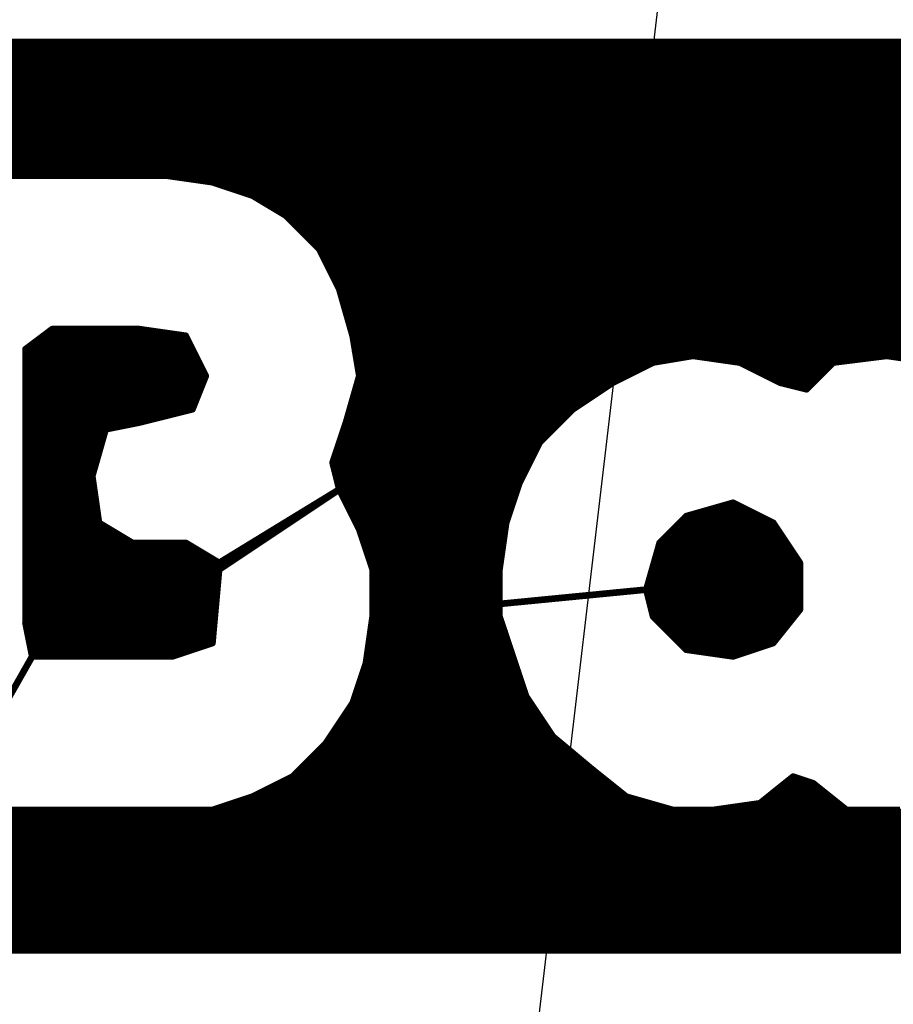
# Model space of a CAD drawing. Extents: x -35 to 35, y -57 to 81.
# Tile 77 of 153: x 16.32 to 17.63, y 16.89 to 18.37. Entities that reach past the tile are written whole.
import ezdxf

# ---------------------------------------------------------------- set-up
doc = ezdxf.new("R2010")
doc.units = 0
doc.layers.add('19', color=53, linetype='CONTINUOUS')
doc.layers.add('21', color=7, linetype='CONTINUOUS')

msp = doc.modelspace()

# ---------------------------------------------------------------- linework, layer by layer
at = {"layer": '19'}
msp.add_line((16.903, 15.24), (20.985, 49.786), dxfattribs=at)
at = {"layer": '21', "const_width": 0.01}
for points in [[(15.956, 18.32), (19.658, 18.32)], [(16.019, 18.33), (19.588, 18.33)], [(19.567, 18.333), (16.047, 18.333)], [(15.886, 18.31), (19.716, 18.31)], [(15.831, 18.3), (19.746, 18.3)], [(15.791, 18.28), (19.7973, 18.28)], [(15.811, 18.29), (19.774, 18.29)], [(15.771, 18.27), (19.8207, 18.27)], [(15.731, 18.25), (19.863, 18.25)], [(15.751, 18.26), (19.843, 18.26)], [(15.711, 18.24), (19.883, 18.24)], [(15.671, 18.22), (19.9133, 18.22)], [(15.691, 18.23), (19.9008, 18.23)], [(15.6532, 18.21), (19.9258, 18.21)], [(15.6283, 18.19), (19.9507, 18.19)], [(15.6408, 18.2), (19.9383, 18.2)], [(15.6158, 18.18), (19.9633, 18.18)], [(15.594, 18.16), (19.9883, 18.16)], [(15.604, 18.17), (19.9758, 18.17)], [(15.584, 18.15), (20, 18.15)], [(15.574, 18.14), (20.01, 18.14)], [(16.187, 18.133), (16.537, 18.133)], [(16.537, 18.133), (16.607, 18.123)], [(16.558, 18.13), (20.02, 18.13)], [(16.607, 18.123), (16.667, 18.103)], [(16.616, 18.12), (20.03, 18.12)], [(16.646, 18.11), (20.04, 18.11)], [(16.667, 18.103), (16.717, 18.073)], [(16.672, 18.1), (20.0494, 18.1)], [(16.6887, 18.09), (20.0574, 18.09)], [(16.7053, 18.08), (20.0654, 18.08)], [(16.717, 18.073), (16.767, 18.023)], [(16.72, 18.07), (20.0734, 18.07)], [(16.73, 18.06), (20.0814, 18.06)], [(16.74, 18.05), (20.089, 18.05)], [(16.75, 18.04), (20.0957, 18.04)], [(16.76, 18.03), (20.1023, 18.03)], [(16.767, 18.023), (16.797, 17.963)], [(16.7685, 18.02), (20.109, 18.02)], [(16.7735, 18.01), (20.1157, 18.01)], [(16.7785, 18), (20.1223, 18)], [(16.7835, 17.99), (20.1285, 17.99)], [(16.7885, 17.98), (20.1335, 17.98)], [(16.7935, 17.97), (20.1385, 17.97)], [(16.797, 17.963), (16.817, 17.893)], [(16.7979, 17.96), (20.1435, 17.96)], [(16.8007, 17.95), (20.1485, 17.95)], [(16.8036, 17.94), (20.1535, 17.94)], [(16.8064, 17.93), (20.1585, 17.93)], [(16.8093, 17.92), (20.1635, 17.92)], [(16.8121, 17.91), (20.1685, 17.91)], [(16.327, 17.873), (16.367, 17.903)], [(16.363, 17.9), (16.518, 17.9)], [(16.367, 17.903), (16.497, 17.903)], [(16.497, 17.903), (16.567, 17.893)], [(16.567, 17.893), (16.597, 17.833)], [(16.815, 17.9), (20.1735, 17.9)], [(16.817, 17.893), (16.827, 17.833)], [(16.3363, 17.88), (16.5735, 17.88)], [(16.3497, 17.89), (16.5685, 17.89)], [(16.8175, 17.89), (18.21, 17.89)], [(16.8192, 17.88), (18.135, 17.88)], [(16.327, 17.463), (16.327, 17.873)], [(16.327, 17.87), (16.5785, 17.87)], [(16.8208, 17.87), (18.095, 17.87)], [(17.267, 17.853), (17.327, 17.863)], [(17.327, 17.863), (17.397, 17.853)], [(17.537, 17.853), (17.617, 17.863)], [(17.617, 17.863), (17.687, 17.853)], [(16.327, 17.86), (16.5835, 17.86)], [(16.327, 17.85), (16.5885, 17.85)], [(16.8225, 17.86), (17.309, 17.86)], [(16.8242, 17.85), (17.261, 17.85)], [(17.207, 17.823), (17.267, 17.853)], [(17.348, 17.86), (17.593, 17.86)], [(17.397, 17.853), (17.457, 17.823)], [(17.403, 17.85), (17.534, 17.85)], [(17.497, 17.813), (17.537, 17.853)], [(16.327, 17.84), (16.5935, 17.84)], [(16.8258, 17.84), (17.241, 17.84)], [(17.423, 17.84), (17.524, 17.84)], [(16.327, 17.83), (16.5958, 17.83)], [(16.327, 17.82), (16.5918, 17.82)], [(16.597, 17.833), (16.577, 17.783)], [(16.827, 17.833), (16.807, 17.763)], [(16.8233, 17.82), (17.2025, 17.82)], [(16.8261, 17.83), (17.221, 17.83)], [(17.147, 17.783), (17.207, 17.823)], [(17.443, 17.83), (17.514, 17.83)], [(17.457, 17.823), (17.497, 17.813)], [(17.469, 17.82), (17.504, 17.82)], [(16.327, 17.81), (16.5878, 17.81)], [(16.8204, 17.81), (17.1875, 17.81)], [(16.327, 17.8), (16.5838, 17.8)], [(16.327, 17.79), (16.5798, 17.79)], [(16.8147, 17.79), (17.1575, 17.79)], [(16.8176, 17.8), (17.1725, 17.8)], [(16.327, 17.78), (16.565, 17.78)], [(16.577, 17.783), (16.497, 17.763)], [(16.8119, 17.78), (17.144, 17.78)], [(17.097, 17.733), (17.147, 17.783)], [(16.327, 17.77), (16.525, 17.77)], [(16.327, 17.76), (16.482, 17.76)], [(16.497, 17.763), (16.447, 17.753)], [(16.807, 17.763), (16.787, 17.703)], [(16.806, 17.76), (17.124, 17.76)], [(16.809, 17.77), (17.134, 17.77)], [(16.327, 17.75), (16.4461, 17.75)], [(16.447, 17.753), (16.427, 17.683)], [(16.8027, 17.75), (17.114, 17.75)], [(16.327, 17.74), (16.4433, 17.74)], [(16.327, 17.73), (16.4404, 17.73)], [(16.796, 17.73), (17.0955, 17.73)], [(16.7993, 17.74), (17.104, 17.74)], [(17.067, 17.673), (17.097, 17.733)], [(16.327, 17.72), (16.4376, 17.72)], [(16.7927, 17.72), (17.0905, 17.72)], [(16.327, 17.71), (16.4347, 17.71)], [(16.787, 17.703), (16.797, 17.663)], [(16.7893, 17.71), (17.0855, 17.71)], [(16.327, 17.7), (16.4319, 17.7)], [(16.327, 17.69), (16.429, 17.69)], [(16.7877, 17.7), (17.0805, 17.7)], [(16.7903, 17.69), (17.0755, 17.69)], [(16.327, 17.68), (16.4274, 17.68)], [(16.427, 17.683), (16.437, 17.613)], [(16.7928, 17.68), (17.0705, 17.68)], [(17.047, 17.613), (17.067, 17.673)], [(16.327, 17.67), (16.4289, 17.67)], [(16.327, 17.66), (16.4303, 17.66)], [(16.617, 17.553), (16.797, 17.663)], [(16.797, 17.663), (16.617, 17.543)], [(16.7921, 17.66), (16.7925, 17.66)], [(16.7952, 17.67), (17.066, 17.67)], [(16.797, 17.663), (16.827, 17.603)], [(16.7985, 17.66), (17.0627, 17.66)], [(16.327, 17.65), (16.4317, 17.65)], [(16.7757, 17.65), (16.7775, 17.65)], [(16.8035, 17.65), (17.0593, 17.65)], [(17.317, 17.623), (17.387, 17.643)], [(17.387, 17.643), (17.447, 17.613)], [(16.327, 17.64), (16.4331, 17.64)], [(16.327, 17.63), (16.4346, 17.63)], [(16.743, 17.63), (16.7475, 17.63)], [(16.7594, 17.64), (16.7625, 17.64)], [(16.8085, 17.64), (17.056, 17.64)], [(16.8135, 17.63), (17.0527, 17.63)], [(17.3415, 17.63), (17.413, 17.63)], [(17.3765, 17.64), (17.393, 17.64)], [(16.327, 17.62), (16.436, 17.62)], [(16.437, 17.613), (16.487, 17.583)], [(16.7266, 17.62), (16.7325, 17.62)], [(16.8185, 17.62), (17.0493, 17.62)], [(17.037, 17.543), (17.047, 17.613)], [(17.277, 17.583), (17.317, 17.623)], [(17.314, 17.62), (17.433, 17.62)], [(17.447, 17.613), (17.487, 17.553)], [(16.327, 17.61), (16.442, 17.61)], [(16.327, 17.6), (16.4587, 17.6)], [(16.6939, 17.6), (16.7025, 17.6)], [(16.7103, 17.61), (16.7175, 17.61)], [(16.8235, 17.61), (17.0466, 17.61)], [(16.827, 17.603), (16.847, 17.543)], [(16.828, 17.6), (17.0451, 17.6)], [(17.294, 17.6), (17.4557, 17.6)], [(17.304, 17.61), (17.449, 17.61)], [(16.327, 17.59), (16.4753, 17.59)], [(16.487, 17.583), (16.567, 17.583)], [(16.567, 17.583), (16.617, 17.553)], [(16.6775, 17.59), (16.6875, 17.59)], [(16.8313, 17.59), (17.0437, 17.59)], [(17.257, 17.513), (17.277, 17.583)], [(17.284, 17.59), (17.4623, 17.59)], [(16.327, 17.58), (16.572, 17.58)], [(16.327, 17.57), (16.5887, 17.57)], [(16.6448, 17.57), (16.6575, 17.57)], [(16.6612, 17.58), (16.6725, 17.58)], [(16.8347, 17.58), (17.0423, 17.58)], [(16.838, 17.57), (17.0409, 17.57)], [(17.2733, 17.57), (17.4757, 17.57)], [(17.2761, 17.58), (17.469, 17.58)], [(16.327, 17.56), (16.6053, 17.56)], [(16.6285, 17.56), (16.6425, 17.56)], [(16.8413, 17.56), (17.0394, 17.56)], [(17.2704, 17.56), (17.4823, 17.56)], [(17.487, 17.553), (17.487, 17.483)], [(16.327, 17.55), (16.6275, 17.55)], [(16.327, 17.54), (16.6167, 17.54)], [(16.617, 17.543), (16.607, 17.433)], [(16.8447, 17.55), (17.038, 17.55)], [(16.847, 17.543), (16.847, 17.473)], [(16.847, 17.54), (17.037, 17.54)], [(17.037, 17.473), (17.037, 17.543)], [(17.2647, 17.54), (17.487, 17.54)], [(17.2676, 17.55), (17.487, 17.55)], [(16.327, 17.53), (16.6158, 17.53)], [(16.847, 17.53), (17.037, 17.53)], [(17.2619, 17.53), (17.487, 17.53)], [(16.327, 17.52), (16.6149, 17.52)], [(16.327, 17.51), (16.614, 17.51)], [(16.847, 17.52), (17.037, 17.52)], [(16.847, 17.473), (17.257, 17.513)], [(17.257, 17.513), (16.847, 17.473)], [(16.847, 17.51), (17.037, 17.51)], [(17.267, 17.473), (17.257, 17.513)], [(17.2578, 17.51), (17.487, 17.51)], [(17.259, 17.52), (17.487, 17.52)], [(16.327, 17.5), (16.6131, 17.5)], [(16.847, 17.5), (17.037, 17.5)], [(17.2602, 17.5), (17.487, 17.5)], [(16.327, 17.49), (16.6122, 17.49)], [(16.327, 17.48), (16.6113, 17.48)], [(16.847, 17.49), (17.0213, 17.49)], [(16.847, 17.48), (16.9187, 17.48)], [(16.9187, 17.48), (17.037, 17.48)], [(17.0213, 17.49), (17.037, 17.49)], [(17.2628, 17.49), (17.487, 17.49)], [(17.2653, 17.48), (17.4846, 17.48)], [(17.487, 17.483), (17.447, 17.433)], [(16.327, 17.47), (16.6104, 17.47)], [(16.847, 17.473), (16.837, 17.403)], [(16.8466, 17.47), (17.038, 17.47)], [(16.847, 17.473), (17.037, 17.473)], [(17.037, 17.473), (16.847, 17.473)], [(17.057, 17.413), (17.037, 17.473)], [(17.317, 17.423), (17.267, 17.473)], [(17.27, 17.47), (17.4766, 17.47)], [(16.337, 17.413), (16.327, 17.463)], [(16.3276, 17.46), (16.6095, 17.46)], [(16.3296, 17.45), (16.6085, 17.45)], [(16.8437, 17.45), (17.0447, 17.45)], [(16.8451, 17.46), (17.0413, 17.46)], [(17.28, 17.46), (17.4686, 17.46)], [(17.29, 17.45), (17.4606, 17.45)], [(16.3316, 17.44), (16.6076, 17.44)], [(16.8423, 17.44), (17.048, 17.44)], [(17.3, 17.44), (17.4526, 17.44)], [(16.3336, 17.43), (16.598, 17.43)], [(16.607, 17.433), (16.547, 17.413)], [(16.8409, 17.43), (17.0513, 17.43)], [(17.31, 17.43), (17.438, 17.43)], [(17.387, 17.413), (17.317, 17.423)], [(17.447, 17.433), (17.387, 17.413)], [(16.087, 16.973), (16.337, 17.413)], [(16.337, 17.413), (16.087, 16.973)], [(16.3353, 17.41), (16.3353, 17.41)], [(16.3356, 17.42), (16.568, 17.42)], [(16.547, 17.413), (16.337, 17.413)], [(16.838, 17.41), (17.058, 17.41)], [(16.8394, 17.42), (17.0547, 17.42)], [(17.077, 17.353), (17.057, 17.413)], [(17.338, 17.42), (17.408, 17.42)], [(16.3296, 17.4), (16.3296, 17.4)], [(16.837, 17.403), (16.817, 17.343)], [(16.836, 17.4), (17.0613, 17.4)], [(16.3239, 17.39), (16.3239, 17.39)], [(16.8293, 17.38), (17.068, 17.38)], [(16.8327, 17.39), (17.0647, 17.39)], [(16.826, 17.37), (17.0713, 17.37)], [(16.8193, 17.35), (17.079, 17.35)], [(16.8227, 17.36), (17.0747, 17.36)], [(17.117, 17.293), (17.077, 17.353)], [(16.817, 17.343), (16.777, 17.283)], [(16.815, 17.34), (17.0857, 17.34)], [(16.8017, 17.32), (17.099, 17.32)], [(16.8083, 17.33), (17.0923, 17.33)], [(16.795, 17.31), (17.1057, 17.31)], [(16.7817, 17.29), (17.1206, 17.29)], [(16.7883, 17.3), (17.1123, 17.3)], [(17.177, 17.243), (17.117, 17.293)], [(16.777, 17.283), (16.727, 17.233)], [(16.774, 17.28), (17.1326, 17.28)], [(16.754, 17.26), (17.1566, 17.26)], [(16.764, 17.27), (17.1446, 17.27)], [(16.744, 17.25), (17.1686, 17.25)], [(16.727, 17.233), (16.667, 17.203)], [(16.721, 17.23), (17.1933, 17.23)], [(16.734, 17.24), (17.1807, 17.24)], [(17.227, 17.203), (17.177, 17.243)], [(17.477, 17.233), (17.427, 17.193)], [(17.4733, 17.23), (17.486, 17.23)], [(17.507, 17.223), (17.477, 17.233)], [(16.701, 17.22), (17.2058, 17.22)], [(17.4608, 17.22), (17.5108, 17.22)], [(17.557, 17.183), (17.507, 17.223)], [(16.667, 17.203), (16.607, 17.183)], [(16.658, 17.2), (17.2375, 17.2)], [(16.681, 17.21), (17.2183, 17.21)], [(17.297, 17.183), (17.227, 17.203)], [(17.4358, 17.2), (17.5358, 17.2)], [(17.4483, 17.21), (17.5233, 17.21)], [(16.628, 17.19), (17.2725, 17.19)], [(17.427, 17.193), (17.357, 17.183)], [(17.406, 17.19), (17.5482, 17.19)], [(16.607, 17.183), (16.197, 17.183)], [(16.1989, 17.17), (20.024, 17.17)], [(16.2046, 17.18), (20.034, 17.18)], [(17.357, 17.183), (17.297, 17.183)], [(17.637, 17.183), (17.557, 17.183)], [(16.1932, 17.16), (20.014, 17.16)], [(16.1876, 17.15), (20.004, 17.15)], [(16.1762, 17.13), (19.9825, 17.13)], [(16.1819, 17.14), (19.994, 17.14)], [(16.1705, 17.12), (19.9675, 17.12)], [(16.1592, 17.1), (19.9375, 17.1)], [(16.1648, 17.11), (19.9525, 17.11)], [(16.1535, 17.09), (19.922, 17.09)], [(16.1421, 17.07), (19.8887, 17.07)], [(16.1478, 17.08), (19.9053, 17.08)], [(16.1364, 17.06), (19.87, 17.06)], [(16.1251, 17.04), (19.8233, 17.04)], [(16.1307, 17.05), (19.8467, 17.05)], [(16.1194, 17.03), (19.801, 17.03)], [(16.108, 17.01), (19.761, 17.01)], [(16.1137, 17.02), (19.781, 17.02)], [(16.1023, 17), (19.729, 17)], [(16.091, 16.98), (19.596, 16.98)], [(16.0967, 16.99), (19.666, 16.99)], [(16.087, 16.973), (19.547, 16.973)]]:
    msp.add_lwpolyline(points, dxfattribs=at)
at = {"layer": '21', "const_width": 0.005}
for points in [[(16.5374, 18.1355, 1), (16.5366, 18.1305)], [(16.537, 18.1305, 1), (16.537, 18.1355)], [(16.558, 18.1325, 1), (16.558, 18.1275)], [(16.6078, 18.1254, 1), (16.6062, 18.1206)], [(16.6066, 18.1205, 1), (16.6074, 18.1255)], [(16.616, 18.1225, 1), (16.616, 18.1175)], [(16.646, 18.1125, 1), (16.646, 18.1075)], [(16.6683, 18.1051, 1), (16.6657, 18.1009)], [(16.6662, 18.1006, 1), (16.6678, 18.1054)], [(16.672, 18.1025, 1), (16.672, 18.0975)], [(16.6887, 18.0925, 1), (16.6887, 18.0875)], [(16.7053, 18.0825, 1), (16.7053, 18.0775)], [(16.7188, 18.0748, 1), (16.7152, 18.0712)], [(16.7157, 18.0709, 1), (16.7183, 18.0751)], [(16.72, 18.0725, 1), (16.72, 18.0675)], [(16.73, 18.0625, 1), (16.73, 18.0575)], [(16.74, 18.0525, 1), (16.74, 18.0475)], [(16.75, 18.0425, 1), (16.75, 18.0375)], [(16.76, 18.0325, 1), (16.76, 18.0275)], [(16.7692, 18.0241, 1), (16.7648, 18.0219)], [(16.7652, 18.0212, 1), (16.7688, 18.0248)], [(16.7685, 18.0225, 1), (16.7685, 18.0175)], [(16.7735, 18.0125, 1), (16.7735, 18.0075)], [(16.7785, 18.0025, 1), (16.7785, 17.9975)], [(16.7835, 17.9925, 1), (16.7835, 17.9875)], [(16.7885, 17.9825, 1), (16.7885, 17.9775)], [(16.7935, 17.9725, 1), (16.7935, 17.9675)], [(16.7994, 17.9637, 1), (16.7946, 17.9623)], [(16.7948, 17.9619, 1), (16.7992, 17.9641)], [(16.7979, 17.9625, 1), (16.7979, 17.9575)], [(16.8007, 17.9525, 1), (16.8007, 17.9475)], [(16.8036, 17.9425, 1), (16.8036, 17.9375)], [(16.8064, 17.9325, 1), (16.8064, 17.9275)], [(16.8093, 17.9225, 1), (16.8093, 17.9175)], [(16.8121, 17.9125, 1), (16.8121, 17.9075)], [(16.363, 17.9025, 1), (16.363, 17.8975)], [(16.367, 17.9055, 1), (16.367, 17.9005)], [(16.3685, 17.901, 1), (16.3655, 17.905)], [(16.4974, 17.9055, 1), (16.4966, 17.9005)], [(16.497, 17.9005, 1), (16.497, 17.9055)], [(16.518, 17.8975, 1), (16.518, 17.9025)], [(16.5692, 17.8941, 1), (16.5648, 17.8919)], [(16.5666, 17.8905, 1), (16.5674, 17.8955)], [(16.815, 17.9025, 1), (16.815, 17.8975)], [(16.8195, 17.8934, 1), (16.8145, 17.8926)], [(16.3363, 17.8825, 1), (16.3363, 17.8775)], [(16.3497, 17.8925, 1), (16.3497, 17.8875)], [(16.5685, 17.8875, 1), (16.5685, 17.8925)], [(16.5735, 17.8775, 1), (16.5735, 17.8825)], [(16.8146, 17.8923, 1), (16.8194, 17.8937)], [(16.8175, 17.8925, 1), (16.8175, 17.8875)], [(16.8192, 17.8825, 1), (16.8192, 17.8775)], [(16.3295, 17.873, 1), (16.3245, 17.873)], [(16.3255, 17.875, 1), (16.3285, 17.871)], [(16.327, 17.8725, 1), (16.327, 17.8675)], [(16.5785, 17.8675, 1), (16.5785, 17.8725)], [(16.8208, 17.8725, 1), (16.8208, 17.8675)], [(17.3274, 17.8655, 1), (17.3266, 17.8605)], [(17.3274, 17.8605, 1), (17.3266, 17.8655)], [(17.6174, 17.8655, 1), (17.6166, 17.8605)], [(17.6173, 17.8605, 1), (17.6167, 17.8655)], [(16.327, 17.8625, 1), (16.327, 17.8575)], [(16.327, 17.8525, 1), (16.327, 17.8475)], [(16.5835, 17.8575, 1), (16.5835, 17.8625)], [(16.5885, 17.8475, 1), (16.5885, 17.8525)], [(16.8225, 17.8625, 1), (16.8225, 17.8575)], [(16.8242, 17.8525, 1), (16.8242, 17.8475)], [(17.261, 17.8475, 1), (17.261, 17.8525)], [(17.2666, 17.8555, 1), (17.2674, 17.8505)], [(17.2681, 17.8508, 1), (17.2659, 17.8552)], [(17.309, 17.8575, 1), (17.309, 17.8625)], [(17.348, 17.8625, 1), (17.348, 17.8575)], [(17.3981, 17.8552, 1), (17.3959, 17.8508)], [(17.3966, 17.8505, 1), (17.3974, 17.8555)], [(17.403, 17.8525, 1), (17.403, 17.8475)], [(17.534, 17.8475, 1), (17.534, 17.8525)], [(17.5367, 17.8555, 1), (17.5373, 17.8505)], [(17.5388, 17.8512, 1), (17.5352, 17.8548)], [(17.593, 17.8575, 1), (17.593, 17.8625)], [(16.327, 17.8425, 1), (16.327, 17.8375)], [(16.5935, 17.8375, 1), (16.5935, 17.8425)], [(16.8258, 17.8425, 1), (16.8258, 17.8375)], [(17.241, 17.8375, 1), (17.241, 17.8425)], [(17.423, 17.8425, 1), (17.423, 17.8375)], [(17.524, 17.8375, 1), (17.524, 17.8425)], [(16.327, 17.8325, 1), (16.327, 17.8275)], [(16.327, 17.8225, 1), (16.327, 17.8175)], [(16.5918, 17.8175, 1), (16.5918, 17.8225)], [(16.5993, 17.8321, 1), (16.5947, 17.8339)], [(16.5948, 17.8319, 1), (16.5992, 17.8341)], [(16.5958, 17.8275, 1), (16.5958, 17.8325)], [(16.8233, 17.8225, 1), (16.8233, 17.8175)], [(16.8261, 17.8325, 1), (16.8261, 17.8275)], [(16.8245, 17.8326, 1), (16.8295, 17.8334)], [(16.8294, 17.8323, 1), (16.8246, 17.8337)], [(17.2025, 17.8175, 1), (17.2025, 17.8225)], [(17.2059, 17.8252, 1), (17.2081, 17.8208)], [(17.2084, 17.8209, 1), (17.2056, 17.8251)], [(17.221, 17.8275, 1), (17.221, 17.8325)], [(17.443, 17.8325, 1), (17.443, 17.8275)], [(17.4576, 17.8254, 1), (17.4564, 17.8206)], [(17.4559, 17.8208, 1), (17.4581, 17.8252)], [(17.469, 17.8225, 1), (17.469, 17.8175)], [(17.504, 17.8175, 1), (17.504, 17.8225)], [(17.514, 17.8275, 1), (17.514, 17.8325)], [(16.327, 17.8125, 1), (16.327, 17.8075)], [(16.5878, 17.8075, 1), (16.5878, 17.8125)], [(16.8204, 17.8125, 1), (16.8204, 17.8075)], [(17.1875, 17.8075, 1), (17.1875, 17.8125)], [(17.4952, 17.8148, 1), (17.4988, 17.8112)], [(17.4964, 17.8106, 1), (17.4976, 17.8154)], [(16.327, 17.8025, 1), (16.327, 17.7975)], [(16.327, 17.7925, 1), (16.327, 17.7875)], [(16.5798, 17.7875, 1), (16.5798, 17.7925)], [(16.5838, 17.7975, 1), (16.5838, 17.8025)], [(16.8147, 17.7925, 1), (16.8147, 17.7875)], [(16.8176, 17.8025, 1), (16.8176, 17.7975)], [(17.1575, 17.7875, 1), (17.1575, 17.7925)], [(17.1725, 17.7975, 1), (17.1725, 17.8025)], [(16.327, 17.7825, 1), (16.327, 17.7775)], [(16.565, 17.7775, 1), (16.565, 17.7825)], [(16.5747, 17.7839, 1), (16.5793, 17.7821)], [(16.5776, 17.7806, 1), (16.5764, 17.7854)], [(16.8119, 17.7825, 1), (16.8119, 17.7775)], [(17.144, 17.7775, 1), (17.144, 17.7825)], [(17.1456, 17.7851, 1), (17.1484, 17.7809)], [(17.1488, 17.7812, 1), (17.1452, 17.7848)], [(16.327, 17.7725, 1), (16.327, 17.7675)], [(16.327, 17.7625, 1), (16.327, 17.7575)], [(16.482, 17.7575, 1), (16.482, 17.7625)], [(16.4964, 17.7654, 1), (16.4976, 17.7606)], [(16.4975, 17.7605, 1), (16.4965, 17.7655)], [(16.525, 17.7675, 1), (16.525, 17.7725)], [(16.806, 17.7625, 1), (16.806, 17.7575)], [(16.8046, 17.7637, 1), (16.8094, 17.7623)], [(16.8094, 17.7622, 1), (16.8046, 17.7638)], [(16.809, 17.7725, 1), (16.809, 17.7675)], [(17.124, 17.7575, 1), (17.124, 17.7625)], [(17.134, 17.7675, 1), (17.134, 17.7725)], [(16.327, 17.7525, 1), (16.327, 17.7475)], [(16.4465, 17.7555, 1), (16.4475, 17.7505)], [(16.4494, 17.7523, 1), (16.4446, 17.7537)], [(16.4461, 17.7475, 1), (16.4461, 17.7525)], [(16.8027, 17.7525, 1), (16.8027, 17.7475)], [(17.114, 17.7475, 1), (17.114, 17.7525)], [(16.327, 17.7425, 1), (16.327, 17.7375)], [(16.327, 17.7325, 1), (16.327, 17.7275)], [(16.4404, 17.7275, 1), (16.4404, 17.7325)], [(16.4433, 17.7375, 1), (16.4433, 17.7425)], [(16.796, 17.7325, 1), (16.796, 17.7275)], [(16.7993, 17.7425, 1), (16.7993, 17.7375)], [(17.0952, 17.7348, 1), (17.0988, 17.7312)], [(17.0992, 17.7319, 1), (17.0948, 17.7341)], [(17.0955, 17.7275, 1), (17.0955, 17.7325)], [(17.104, 17.7375, 1), (17.104, 17.7425)], [(16.327, 17.7225, 1), (16.327, 17.7175)], [(16.4376, 17.7175, 1), (16.4376, 17.7225)], [(16.7927, 17.7225, 1), (16.7927, 17.7175)], [(17.0905, 17.7175, 1), (17.0905, 17.7225)], [(16.327, 17.7125, 1), (16.327, 17.7075)], [(16.4347, 17.7075, 1), (16.4347, 17.7125)], [(16.7894, 17.7036, 1), (16.7846, 17.7024)], [(16.7846, 17.7038, 1), (16.7894, 17.7022)], [(16.7893, 17.7125, 1), (16.7893, 17.7075)], [(17.0855, 17.7075, 1), (17.0855, 17.7125)], [(16.327, 17.7025, 1), (16.327, 17.6975)], [(16.327, 17.6925, 1), (16.327, 17.6875)], [(16.429, 17.6875, 1), (16.429, 17.6925)], [(16.4319, 17.6975, 1), (16.4319, 17.7025)], [(16.7877, 17.7025, 1), (16.7877, 17.6975)], [(16.7903, 17.6925, 1), (16.7903, 17.6875)], [(17.0755, 17.6875, 1), (17.0755, 17.6925)], [(17.0805, 17.6975, 1), (17.0805, 17.7025)], [(16.327, 17.6825, 1), (16.327, 17.6775)], [(16.4295, 17.6834, 1), (16.4245, 17.6826)], [(16.4246, 17.6837, 1), (16.4294, 17.6823)], [(16.4274, 17.6775, 1), (16.4274, 17.6825)], [(16.7928, 17.6825, 1), (16.7928, 17.6775)], [(17.0648, 17.6741, 1), (17.0692, 17.6719)], [(17.0694, 17.6722, 1), (17.0646, 17.6738)], [(17.0705, 17.6775, 1), (17.0705, 17.6825)], [(16.327, 17.6725, 1), (16.327, 17.6675)], [(16.327, 17.6625, 1), (16.327, 17.6575)], [(16.4289, 17.6675, 1), (16.4289, 17.6725)], [(16.4303, 17.6575, 1), (16.4303, 17.6625)], [(16.7921, 17.6625, 1), (16.7921, 17.6575)], [(16.7925, 17.6575, 1), (16.7925, 17.6625)], [(16.7952, 17.6725, 1), (16.7952, 17.6675)], [(16.7992, 17.6641, 1), (16.7948, 17.6619)], [(16.7946, 17.6624, 1), (16.7994, 17.6636)], [(16.7984, 17.6609, 1), (16.7956, 17.6651)], [(16.7983, 17.6609, 1), (16.7957, 17.6651)], [(16.7985, 17.6625, 1), (16.7985, 17.6575)], [(17.0627, 17.6575, 1), (17.0627, 17.6625)], [(17.066, 17.6675, 1), (17.066, 17.6725)], [(16.327, 17.6525, 1), (16.327, 17.6475)], [(16.4317, 17.6475, 1), (16.4317, 17.6525)], [(16.7757, 17.6525, 1), (16.7757, 17.6475)], [(16.7775, 17.6475, 1), (16.7775, 17.6525)], [(16.8035, 17.6525, 1), (16.8035, 17.6475)], [(17.0593, 17.6475, 1), (17.0593, 17.6525)], [(17.3881, 17.6452, 1), (17.3859, 17.6408)], [(17.3877, 17.6406, 1), (17.3863, 17.6454)], [(16.327, 17.6425, 1), (16.327, 17.6375)], [(16.327, 17.6325, 1), (16.327, 17.6275)], [(16.4331, 17.6375, 1), (16.4331, 17.6425)], [(16.4346, 17.6275, 1), (16.4346, 17.6325)], [(16.743, 17.6325, 1), (16.743, 17.6275)], [(16.7475, 17.6275, 1), (16.7475, 17.6325)], [(16.7594, 17.6425, 1), (16.7594, 17.6375)], [(16.7625, 17.6375, 1), (16.7625, 17.6425)], [(16.8085, 17.6425, 1), (16.8085, 17.6375)], [(16.8135, 17.6325, 1), (16.8135, 17.6275)], [(17.0527, 17.6275, 1), (17.0527, 17.6325)], [(17.056, 17.6375, 1), (17.056, 17.6425)], [(17.3415, 17.6325, 1), (17.3415, 17.6275)], [(17.3765, 17.6425, 1), (17.3765, 17.6375)], [(17.393, 17.6375, 1), (17.393, 17.6425)], [(17.413, 17.6275, 1), (17.413, 17.6325)], [(16.327, 17.6225, 1), (16.327, 17.6175)], [(16.4383, 17.6151, 1), (16.4357, 17.6109)], [(16.436, 17.6175, 1), (16.436, 17.6225)], [(16.7266, 17.6225, 1), (16.7266, 17.6175)], [(16.7325, 17.6175, 1), (16.7325, 17.6225)], [(16.8185, 17.6225, 1), (16.8185, 17.6175)], [(17.0495, 17.6126, 1), (17.0445, 17.6134)], [(17.0493, 17.6175, 1), (17.0493, 17.6225)], [(17.314, 17.6225, 1), (17.314, 17.6175)], [(17.3163, 17.6254, 1), (17.3177, 17.6206)], [(17.3188, 17.6212, 1), (17.3152, 17.6248)], [(17.433, 17.6175, 1), (17.433, 17.6225)], [(17.4491, 17.6144, 1), (17.4449, 17.6116)], [(17.4459, 17.6108, 1), (17.4481, 17.6152)], [(16.327, 17.6125, 1), (16.327, 17.6075)], [(16.327, 17.6025, 1), (16.327, 17.5975)], [(16.4345, 17.6126, 1), (16.4395, 17.6134)], [(16.442, 17.6075, 1), (16.442, 17.6125)], [(16.4587, 17.5975, 1), (16.4587, 17.6025)], [(16.6939, 17.6025, 1), (16.6939, 17.5975)], [(16.7025, 17.5975, 1), (16.7025, 17.6025)], [(16.7103, 17.6125, 1), (16.7103, 17.6075)], [(16.7175, 17.6075, 1), (16.7175, 17.6125)], [(16.8235, 17.6125, 1), (16.8235, 17.6075)], [(16.8294, 17.6038, 1), (16.8246, 17.6022)], [(16.8248, 17.6019, 1), (16.8292, 17.6041)], [(16.828, 17.6025, 1), (16.828, 17.5975)], [(17.0446, 17.6138, 1), (17.0494, 17.6122)], [(17.0451, 17.5975, 1), (17.0451, 17.6025)], [(17.0466, 17.6075, 1), (17.0466, 17.6125)], [(17.294, 17.6025, 1), (17.294, 17.5975)], [(17.304, 17.6125, 1), (17.304, 17.6075)], [(17.449, 17.6075, 1), (17.449, 17.6125)], [(17.4557, 17.5975, 1), (17.4557, 17.6025)], [(16.327, 17.5925, 1), (16.327, 17.5875)], [(16.4753, 17.5875, 1), (16.4753, 17.5925)], [(16.487, 17.5855, 1), (16.487, 17.5805)], [(16.4857, 17.5809, 1), (16.4883, 17.5851)], [(16.5683, 17.5851, 1), (16.5657, 17.5809)], [(16.567, 17.5805, 1), (16.567, 17.5855)], [(16.6775, 17.5925, 1), (16.6775, 17.5875)], [(16.6875, 17.5875, 1), (16.6875, 17.5925)], [(16.8313, 17.5925, 1), (16.8313, 17.5875)], [(17.0437, 17.5875, 1), (17.0437, 17.5925)], [(17.2794, 17.5823, 1), (17.2746, 17.5837)], [(17.284, 17.5925, 1), (17.284, 17.5875)], [(17.4623, 17.5875, 1), (17.4623, 17.5925)], [(16.327, 17.5825, 1), (16.327, 17.5775)], [(16.327, 17.5725, 1), (16.327, 17.5675)], [(16.572, 17.5775, 1), (16.572, 17.5825)], [(16.5887, 17.5675, 1), (16.5887, 17.5725)], [(16.6448, 17.5725, 1), (16.6448, 17.5675)], [(16.6575, 17.5675, 1), (16.6575, 17.5725)], [(16.6612, 17.5825, 1), (16.6612, 17.5775)], [(16.6725, 17.5775, 1), (16.6725, 17.5825)], [(16.8347, 17.5825, 1), (16.8347, 17.5775)], [(16.838, 17.5725, 1), (16.838, 17.5675)], [(17.0409, 17.5675, 1), (17.0409, 17.5725)], [(17.0423, 17.5775, 1), (17.0423, 17.5825)], [(17.2733, 17.5725, 1), (17.2733, 17.5675)], [(17.2761, 17.5825, 1), (17.2761, 17.5775)], [(17.2752, 17.5848, 1), (17.2788, 17.5812)], [(17.469, 17.5775, 1), (17.469, 17.5825)], [(17.4757, 17.5675, 1), (17.4757, 17.5725)], [(16.327, 17.5625, 1), (16.327, 17.5575)], [(16.6053, 17.5575, 1), (16.6053, 17.5625)], [(16.6285, 17.5625, 1), (16.6285, 17.5575)], [(16.6425, 17.5575, 1), (16.6425, 17.5625)], [(16.8413, 17.5625, 1), (16.8413, 17.5575)], [(17.0394, 17.5575, 1), (17.0394, 17.5625)], [(17.2704, 17.5625, 1), (17.2704, 17.5575)], [(17.4823, 17.5575, 1), (17.4823, 17.5625)], [(17.4895, 17.553, 1), (17.4845, 17.553)], [(16.327, 17.5525, 1), (16.327, 17.5475)], [(16.327, 17.5425, 1), (16.327, 17.5375)], [(16.6157, 17.5551, 1), (16.6183, 17.5509)], [(16.6195, 17.5428, 1), (16.6145, 17.5432)], [(16.6156, 17.5451, 1), (16.6184, 17.5409)], [(16.6157, 17.5509, 1), (16.6183, 17.5551)], [(16.6167, 17.5375, 1), (16.6167, 17.5425)], [(16.6275, 17.5475, 1), (16.6275, 17.5525)], [(16.8447, 17.5525, 1), (16.8447, 17.5475)], [(16.8495, 17.543, 1), (16.8445, 17.543)], [(16.847, 17.5425, 1), (16.847, 17.5375)], [(16.8446, 17.5422, 1), (16.8494, 17.5438)], [(17.0395, 17.543, 1), (17.0345, 17.543)], [(17.0345, 17.5434, 1), (17.0395, 17.5426)], [(17.037, 17.5375, 1), (17.037, 17.5425)], [(17.038, 17.5475, 1), (17.038, 17.5525)], [(17.2647, 17.5425, 1), (17.2647, 17.5375)], [(17.2676, 17.5525, 1), (17.2676, 17.5475)], [(17.4849, 17.5516, 1), (17.4891, 17.5544)], [(17.487, 17.5475, 1), (17.487, 17.5525)], [(17.487, 17.5375, 1), (17.487, 17.5425)], [(16.327, 17.5325, 1), (16.327, 17.5275)], [(16.6158, 17.5275, 1), (16.6158, 17.5325)], [(16.847, 17.5325, 1), (16.847, 17.5275)], [(17.037, 17.5275, 1), (17.037, 17.5325)], [(17.2619, 17.5325, 1), (17.2619, 17.5275)], [(17.487, 17.5275, 1), (17.487, 17.5325)], [(16.327, 17.5225, 1), (16.327, 17.5175)], [(16.327, 17.5125, 1), (16.327, 17.5075)], [(16.614, 17.5075, 1), (16.614, 17.5125)], [(16.6149, 17.5175, 1), (16.6149, 17.5225)], [(16.847, 17.5225, 1), (16.847, 17.5175)], [(16.847, 17.5125, 1), (16.847, 17.5075)], [(17.037, 17.5175, 1), (17.037, 17.5225)], [(17.037, 17.5075, 1), (17.037, 17.5125)], [(17.2594, 17.5136, 1), (17.2546, 17.5124)], [(17.2546, 17.5137, 1), (17.2594, 17.5123)], [(17.2578, 17.5125, 1), (17.2578, 17.5075)], [(17.259, 17.5225, 1), (17.259, 17.5175)], [(17.2572, 17.5105, 1), (17.2568, 17.5155)], [(17.2572, 17.5105, 1), (17.2568, 17.5155)], [(17.487, 17.5175, 1), (17.487, 17.5225)], [(17.487, 17.5075, 1), (17.487, 17.5125)], [(16.327, 17.5025, 1), (16.327, 17.4975)], [(16.6131, 17.4975, 1), (16.6131, 17.5025)], [(16.847, 17.5025, 1), (16.847, 17.4975)], [(17.037, 17.4975, 1), (17.037, 17.5025)], [(17.2602, 17.5025, 1), (17.2602, 17.4975)], [(17.487, 17.4975, 1), (17.487, 17.5025)], [(16.327, 17.4925, 1), (16.327, 17.4875)], [(16.327, 17.4825, 1), (16.327, 17.4775)], [(16.6113, 17.4775, 1), (16.6113, 17.4825)], [(16.6122, 17.4875, 1), (16.6122, 17.4925)], [(16.847, 17.4925, 1), (16.847, 17.4875)], [(16.847, 17.4825, 1), (16.847, 17.4775)], [(16.9187, 17.4825, 1), (16.9187, 17.4775)], [(16.9187, 17.4775, 1), (16.9187, 17.4825)], [(17.0213, 17.4925, 1), (17.0213, 17.4875)], [(17.0213, 17.4875, 1), (17.0213, 17.4925)], [(17.037, 17.4875, 1), (17.037, 17.4925)], [(17.037, 17.4775, 1), (17.037, 17.4825)], [(17.2628, 17.4925, 1), (17.2628, 17.4875)], [(17.2653, 17.4825, 1), (17.2653, 17.4775)], [(17.4845, 17.483, 1), (17.4895, 17.483)], [(17.4846, 17.4775, 1), (17.4846, 17.4825)], [(17.489, 17.4814, 1), (17.485, 17.4846)], [(17.487, 17.4875, 1), (17.487, 17.4925)], [(16.327, 17.4725, 1), (16.327, 17.4675)], [(16.6104, 17.4675, 1), (16.6104, 17.4725)], [(16.8466, 17.4725, 1), (16.8466, 17.4675)], [(16.847, 17.4755, 1), (16.847, 17.4705)], [(16.847, 17.4755, 1), (16.847, 17.4705)], [(16.8468, 17.4755, 1), (16.8472, 17.4705)], [(16.8468, 17.4755, 1), (16.8472, 17.4705)], [(16.8495, 17.4726, 1), (16.8445, 17.4734)], [(16.8445, 17.473, 1), (16.8495, 17.473)], [(17.0394, 17.4738, 1), (17.0346, 17.4722)], [(17.0345, 17.473, 1), (17.0395, 17.473)], [(17.037, 17.4705, 1), (17.037, 17.4755)], [(17.037, 17.4705, 1), (17.037, 17.4755)], [(17.038, 17.4675, 1), (17.038, 17.4725)], [(17.2688, 17.4748, 1), (17.2652, 17.4712)], [(17.2646, 17.4724, 1), (17.2694, 17.4736)], [(17.27, 17.4725, 1), (17.27, 17.4675)], [(17.4766, 17.4675, 1), (17.4766, 17.4725)], [(16.3295, 17.4635, 1), (16.3245, 17.4625)], [(16.3245, 17.463, 1), (16.3295, 17.463)], [(16.3276, 17.4625, 1), (16.3276, 17.4575)], [(16.3296, 17.4525, 1), (16.3296, 17.4475)], [(16.6085, 17.4475, 1), (16.6085, 17.4525)], [(16.6095, 17.4575, 1), (16.6095, 17.4625)], [(16.8437, 17.4525, 1), (16.8437, 17.4475)], [(16.8451, 17.4625, 1), (16.8451, 17.4575)], [(17.0413, 17.4575, 1), (17.0413, 17.4625)], [(17.0447, 17.4475, 1), (17.0447, 17.4525)], [(17.28, 17.4625, 1), (17.28, 17.4575)], [(17.29, 17.4525, 1), (17.29, 17.4475)], [(17.4606, 17.4475, 1), (17.4606, 17.4525)], [(17.4686, 17.4575, 1), (17.4686, 17.4625)], [(16.3316, 17.4425, 1), (16.3316, 17.4375)], [(16.6076, 17.4375, 1), (16.6076, 17.4425)], [(16.8423, 17.4425, 1), (16.8423, 17.4375)], [(17.048, 17.4375, 1), (17.048, 17.4425)], [(17.3, 17.4425, 1), (17.3, 17.4375)], [(17.4526, 17.4375, 1), (17.4526, 17.4425)], [(16.3336, 17.4325, 1), (16.3336, 17.4275)], [(16.598, 17.4275, 1), (16.598, 17.4325)], [(16.6045, 17.4332, 1), (16.6095, 17.4328)], [(16.6078, 17.4306, 1), (16.6062, 17.4354)], [(16.8409, 17.4325, 1), (16.8409, 17.4275)], [(17.0513, 17.4275, 1), (17.0513, 17.4325)], [(17.31, 17.4325, 1), (17.31, 17.4275)], [(17.3174, 17.4255, 1), (17.3166, 17.4205)], [(17.3152, 17.4212, 1), (17.3188, 17.4248)], [(17.438, 17.4275, 1), (17.438, 17.4325)], [(17.445, 17.4346, 1), (17.449, 17.4314)], [(17.4478, 17.4306, 1), (17.4462, 17.4354)], [(16.3353, 17.4125, 1), (16.3353, 17.4075)], [(16.3356, 17.4225, 1), (16.3356, 17.4175)], [(16.337, 17.4155, 1), (16.337, 17.4105)], [(16.3345, 17.4125, 1), (16.3395, 17.4135)], [(16.3392, 17.4118, 1), (16.3348, 17.4142)], [(16.3392, 17.4118, 1), (16.3348, 17.4142)], [(16.3353, 17.4075, 1), (16.3353, 17.4125)], [(16.5462, 17.4154, 1), (16.5478, 17.4106)], [(16.547, 17.4105, 1), (16.547, 17.4155)], [(16.568, 17.4175, 1), (16.568, 17.4225)], [(16.838, 17.4125, 1), (16.838, 17.4075)], [(16.8394, 17.4225, 1), (16.8394, 17.4175)], [(17.0594, 17.4138, 1), (17.0546, 17.4122)], [(17.0546, 17.4122, 1), (17.0594, 17.4138)], [(17.0547, 17.4175, 1), (17.0547, 17.4225)], [(17.058, 17.4075, 1), (17.058, 17.4125)], [(17.338, 17.4225, 1), (17.338, 17.4175)], [(17.3862, 17.4154, 1), (17.3878, 17.4106)], [(17.3866, 17.4105, 1), (17.3874, 17.4155)], [(17.408, 17.4175, 1), (17.408, 17.4225)], [(16.3296, 17.4025, 1), (16.3296, 17.3975)], [(16.3296, 17.3975, 1), (16.3296, 17.4025)], [(16.836, 17.4025, 1), (16.836, 17.3975)], [(16.8345, 17.4034, 1), (16.8395, 17.4026)], [(16.8394, 17.4022, 1), (16.8346, 17.4038)], [(17.0613, 17.3975, 1), (17.0613, 17.4025)], [(16.3239, 17.3925, 1), (16.3239, 17.3875)], [(16.3239, 17.3875, 1), (16.3239, 17.3925)], [(16.8293, 17.3825, 1), (16.8293, 17.3775)], [(16.8327, 17.3925, 1), (16.8327, 17.3875)], [(17.0647, 17.3875, 1), (17.0647, 17.3925)], [(17.068, 17.3775, 1), (17.068, 17.3825)], [(16.826, 17.3725, 1), (16.826, 17.3675)], [(17.0713, 17.3675, 1), (17.0713, 17.3725)], [(16.8193, 17.3525, 1), (16.8193, 17.3475)], [(16.8227, 17.3625, 1), (16.8227, 17.3575)], [(17.0791, 17.3544, 1), (17.0749, 17.3516)], [(17.0746, 17.3522, 1), (17.0794, 17.3538)], [(17.0747, 17.3575, 1), (17.0747, 17.3625)], [(17.079, 17.3475, 1), (17.079, 17.3525)], [(16.815, 17.3425, 1), (16.815, 17.3375)], [(16.8146, 17.3438, 1), (16.8194, 17.3422)], [(16.8191, 17.3416, 1), (16.8149, 17.3444)], [(17.0857, 17.3375, 1), (17.0857, 17.3425)], [(16.8017, 17.3225, 1), (16.8017, 17.3175)], [(16.8083, 17.3325, 1), (16.8083, 17.3275)], [(17.0923, 17.3275, 1), (17.0923, 17.3325)], [(17.099, 17.3175, 1), (17.099, 17.3225)], [(16.795, 17.3125, 1), (16.795, 17.3075)], [(17.1057, 17.3075, 1), (17.1057, 17.3125)], [(16.7817, 17.2925, 1), (16.7817, 17.2875)], [(16.7883, 17.3025, 1), (16.7883, 17.2975)], [(17.1123, 17.2975, 1), (17.1123, 17.3025)], [(17.1186, 17.2949, 1), (17.1154, 17.2911)], [(17.1149, 17.2916, 1), (17.1191, 17.2944)], [(17.1206, 17.2875, 1), (17.1206, 17.2925)], [(16.774, 17.2825, 1), (16.774, 17.2775)], [(16.7749, 17.2844, 1), (16.7791, 17.2816)], [(16.7788, 17.2812, 1), (16.7752, 17.2848)], [(17.1326, 17.2775, 1), (17.1326, 17.2825)], [(16.754, 17.2625, 1), (16.754, 17.2575)], [(16.764, 17.2725, 1), (16.764, 17.2675)], [(17.1446, 17.2675, 1), (17.1446, 17.2725)], [(17.1566, 17.2575, 1), (17.1566, 17.2625)], [(16.744, 17.2525, 1), (16.744, 17.2475)], [(17.1686, 17.2475, 1), (17.1686, 17.2525)], [(16.721, 17.2325, 1), (16.721, 17.2275)], [(16.7252, 17.2348, 1), (16.7288, 17.2312)], [(16.7281, 17.2308, 1), (16.7259, 17.2352)], [(16.734, 17.2425, 1), (16.734, 17.2375)], [(17.1786, 17.245, 1), (17.1754, 17.241)], [(17.1754, 17.2411, 1), (17.1786, 17.2449)], [(17.1807, 17.2375, 1), (17.1807, 17.2425)], [(17.1933, 17.2275, 1), (17.1933, 17.2325)], [(17.4733, 17.2325, 1), (17.4733, 17.2275)], [(17.4778, 17.2354, 1), (17.4762, 17.2306)], [(17.4786, 17.231, 1), (17.4754, 17.235)], [(17.486, 17.2275, 1), (17.486, 17.2325)], [(16.701, 17.2225, 1), (16.701, 17.2175)], [(17.2058, 17.2175, 1), (17.2058, 17.2225)], [(17.4608, 17.2225, 1), (17.4608, 17.2175)], [(17.5086, 17.225, 1), (17.5054, 17.221)], [(17.5062, 17.2206, 1), (17.5078, 17.2254)], [(17.5108, 17.2175, 1), (17.5108, 17.2225)], [(16.658, 17.2025, 1), (16.658, 17.1975)], [(16.6659, 17.2052, 1), (16.6681, 17.2008)], [(16.6678, 17.2006, 1), (16.6662, 17.2054)], [(16.681, 17.2125, 1), (16.681, 17.2075)], [(17.2183, 17.2075, 1), (17.2183, 17.2125)], [(17.2277, 17.2054, 1), (17.2263, 17.2006)], [(17.2254, 17.201, 1), (17.2286, 17.205)], [(17.2375, 17.1975, 1), (17.2375, 17.2025)], [(17.4358, 17.2025, 1), (17.4358, 17.1975)], [(17.4483, 17.2125, 1), (17.4483, 17.2075)], [(17.5233, 17.2075, 1), (17.5233, 17.2125)], [(17.5358, 17.1975, 1), (17.5358, 17.2025)], [(16.628, 17.1925, 1), (16.628, 17.1875)], [(17.2725, 17.1875, 1), (17.2725, 17.1925)], [(17.406, 17.1925, 1), (17.406, 17.1875)], [(17.4254, 17.195, 1), (17.4286, 17.191)], [(17.4274, 17.1905, 1), (17.4266, 17.1955)], [(17.5482, 17.1875, 1), (17.5482, 17.1925)], [(16.6062, 17.1854, 1), (16.6078, 17.1806)], [(16.607, 17.1805, 1), (16.607, 17.1855)], [(17.297, 17.1855, 1), (17.297, 17.1805)], [(17.2963, 17.1806, 1), (17.2977, 17.1854)], [(17.3566, 17.1855, 1), (17.3574, 17.1805)], [(17.357, 17.1805, 1), (17.357, 17.1855)], [(17.557, 17.1855, 1), (17.557, 17.1805)], [(17.5554, 17.181, 1), (17.5586, 17.185)]]:
    msp.add_lwpolyline(points, format="xyb", dxfattribs=at)

doc.saveas('drawing.dxf')
